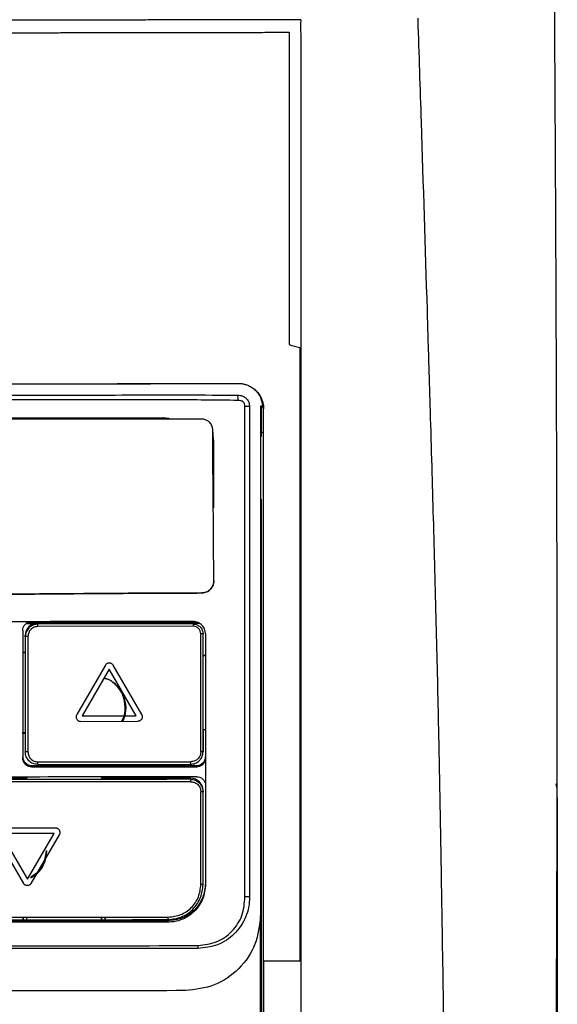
# Model space of a CAD drawing. Header units: millimetres. Extents: x -0.57 to 0.95, y -0.4 to 0.71.
# Tile 105 of 256: x 0.1745 to 0.2174, y 0.1848 to 0.2635. Entities that reach past the tile are written whole.
import ezdxf

# ---------------------------------------------------------------- set-up
doc = ezdxf.new("R2010")
doc.units = ezdxf.units.MM
doc.layers.add('FORMAT', color=7, linetype='Continuous')

msp = doc.modelspace()

# ---------------------------------------------------------------- linework, layer by layer
at = {"layer": 'FORMAT', "color": 7, "linetype": 'Continuous', "lineweight": 25}
for p, q in [((0.206294, 0.263576), (0.206297, 0.263465)), ((0.191942, 0.234406), (0.191942, 0.234416)), ((0.191942, 0.234416), (0.191942, 0.234416)), ((0.193774, 0.232631), (0.193742, 0.232607)), ((0.193774, 0.232631), (0.193774, 0.230177)), ((0.193981, 0.232378), (0.193942, 0.232417)), ((0.186554, 0.231554), (0.185941, 0.231676)), ((0.193701, 0.230524), (0.193942, 0.230524)), ((0.189037, 0.217675), (0.189037, 0.217675)), ((0.175201, 0.215333), (0.18869, 0.215333)), ((0.188341, 0.215272), (0.175941, 0.215272)), ((0.175941, 0.215187), (0.175941, 0.215235)), ((0.188341, 0.215202), (0.175941, 0.215187)), ((0.188366, 0.215013), (0.175953, 0.214998)), ((0.178007, 0.215387), (0.178007, 0.215333)), ((0.180427, 0.21539), (0.180427, 0.215333)), ((0.18151, 0.215333), (0.18151, 0.215391)), ((0.182509, 0.215392), (0.182509, 0.215333)), ((0.174741, 0.214684), (0.17474, 0.204477)), ((0.174741, 0.214684), (0.174741, 0.212933)), ((0.174941, 0.214185), (0.174941, 0.214272)), ((0.174941, 0.214185), (0.174941, 0.204979)), ((0.175152, 0.214196), (0.175152, 0.204986)), ((0.188967, 0.205003), (0.188967, 0.214413)), ((0.189141, 0.214472), (0.189141, 0.214403)), ((0.189141, 0.212672), (0.189141, 0.214472)), ((0.189141, 0.204997), (0.189141, 0.214403)), ((0.189341, 0.214401), (0.18934, 0.194391)), ((0.174741, 0.212924), (0.174741, 0.212933)), ((0.174741, 0.212933), (0.174941, 0.212933)), ((0.174741, 0.212924), (0.174741, 0.206525)), ((0.174941, 0.212924), (0.174741, 0.212924)), ((0.189341, 0.212695), (0.189141, 0.212698)), ((0.189141, 0.212689), (0.189141, 0.212672)), ((0.189141, 0.20676), (0.189141, 0.212689)), ((0.189141, 0.212689), (0.189341, 0.212689)), ((0.181334, 0.211921), (0.179051, 0.207962)), ((0.181334, 0.211921), (0.179051, 0.207962)), ((0.181646, 0.211597), (0.179488, 0.207854)), ((0.181334, 0.211921), (0.181334, 0.211921)), ((0.183804, 0.207859), (0.181646, 0.211597)), ((0.184241, 0.207968), (0.181958, 0.211922)), ((0.184241, 0.207968), (0.181958, 0.211922)), ((0.181958, 0.211922), (0.181958, 0.211922)), ((0.179051, 0.207962), (0.179051, 0.207962)), ((0.179488, 0.207854), (0.183804, 0.207859)), ((0.179488, 0.207854), (0.183804, 0.207859)), ((0.184241, 0.207968), (0.184241, 0.207968)), ((0.179363, 0.207422), (0.183929, 0.207427)), ((0.174741, 0.206464), (0.174741, 0.206525)), ((0.174741, 0.206525), (0.174941, 0.206525)), ((0.174741, 0.206464), (0.174741, 0.204599)), ((0.174941, 0.206464), (0.174741, 0.206464)), ((0.189141, 0.206672), (0.189141, 0.20676)), ((0.189141, 0.20676), (0.189341, 0.20676)), ((0.189141, 0.206672), (0.189141, 0.205072)), ((0.17474, 0.204477), (0.174741, 0.204599)), ((0.189141, 0.205072), (0.189141, 0.204997)), ((0.189341, 0.204599), (0.189341, 0.204496)), ((0.175441, 0.203899), (0.17544, 0.203778)), ((0.17544, 0.203778), (0.188641, 0.203794)), ((0.175441, 0.203899), (0.188641, 0.203899)), ((0.17594, 0.203979), (0.188141, 0.203995)), ((0.175953, 0.204186), (0.188166, 0.204201)), ((0.188641, 0.203794), (0.188641, 0.203899)), ((0.175075, 0.202925), (0.175041, 0.202873)), ((0.181041, 0.202873), (0.181006, 0.202925)), ((0.175041, 0.202873), (0.167941, 0.202873)), ((0.188141, 0.202873), (0.181041, 0.202873)), ((0.18814, 0.202794), (0.188141, 0.202873)), ((0.21733, 0.202426), (0.217394, 0.202158)), ((0.188967, 0.194394), (0.188967, 0.2018)), ((0.189141, 0.201873), (0.18914, 0.201795)), ((0.18914, 0.194473), (0.189141, 0.201873)), ((0.18914, 0.194393), (0.18914, 0.201795)), ((0.172541, 0.198357), (0.174794, 0.194483)), ((0.177358, 0.198902), (0.172852, 0.198899)), ((0.177358, 0.198902), (0.172852, 0.198899)), ((0.177233, 0.19847), (0.172977, 0.198467)), ((0.172977, 0.198467), (0.175105, 0.194808)), ((0.172977, 0.198467), (0.175105, 0.194808)), ((0.175105, 0.194808), (0.177233, 0.19847)), ((0.175105, 0.194808), (0.177233, 0.19847)), ((0.175416, 0.194484), (0.17767, 0.198361)), ((0.177358, 0.198902), (0.177358, 0.198902)), ((0.175105, 0.194808), (0.175105, 0.194808)), ((0.18914, 0.194393), (0.18914, 0.194473)), ((0.18934, 0.1945), (0.18934, 0.194391)), ((0.193742, 0.171152), (0.193742, 0.191926)), ((0.174739, 0.1915), (0.16744, 0.1915)), ((0.174739, 0.191776), (0.174739, 0.1915)), ((0.174774, 0.191526), (0.174739, 0.1915)), ((0.174774, 0.191776), (0.174774, 0.191526)), ((0.174774, 0.191526), (0.181307, 0.191526)), ((0.17504, 0.191726), (0.17504, 0.191526)), ((0.18104, 0.191526), (0.18104, 0.191752)), ((0.18104, 0.191726), (0.18104, 0.191526)), ((0.18104, 0.191726), (0.18104, 0.191674)), ((0.181307, 0.191526), (0.181307, 0.191782)), ((0.181342, 0.1915), (0.181307, 0.191526)), ((0.181342, 0.1915), (0.181342, 0.191782)), ((0.18634, 0.1915), (0.181342, 0.1915)), ((0.18634, 0.191385), (0.18634, 0.1915))]:
    msp.add_line(p, q, dxfattribs=at)
for centre, radius, start, end in [((0.190321, 0.233247), 0.0016165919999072, 353.283955, 7.95224), ((0.192496, 0.230152), 0.0024303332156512, 81.437857, 90.305613), ((0.17594, 0.214272), 0.0009999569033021, 89.997418, 179.997419), ((0.175177, 0.215042), 0.0007768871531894, 356.77579, 10.762457), ((0.187974, 0.215056), 0.000394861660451, 353.744049, 21.681329), ((0.175097, 0.213197), 0.0010004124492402, 86.859161, 99.017058), ((0.189006, 0.213646), 0.000768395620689, 79.942249, 92.951853), ((0.17544, 0.204599), 0.0006999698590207, 180.002356, 270.002354), ((0.175097, 0.203384), 0.0016027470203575, 88.035659, 95.613305), ((0.188641, 0.204599), 0.0006999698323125, 269.997418, 359.997419), ((0.189007, 0.203733), 0.00127033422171, 83.945883, 91.788268), ((0.175139, 0.204132), 0.0008155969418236, 349.2348, 3.797402), ((0.187752, 0.204148), 0.0004174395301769, 338.534117, 7.341518), ((0.187758, 0.202645), 0.0004106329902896, 353.658939, 21.310753), ((0.188141, 0.201873), 0.0009999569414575, 0.002356, 90.002354), ((0.189007, 0.200166), 0.0016340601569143, 85.299272, 91.390296), ((0.189007, 0.18959), 0.0048045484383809, 88.404528, 90.472419), ((0.192317, 0.157283), 0.0361160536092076, 89.140444, 89.727449), ((0.185939, 0.191738), 0.0004282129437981, 339.563095, 6.849999), ((0.185382, 0.189461), 0.0033586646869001, 356.826321, 0.94816)]:
    msp.add_arc(centre, radius, start, end, dxfattribs=at)
for points, knots in [([(0.1969417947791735, 0.2634651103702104), (0.1964646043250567, 0.2634639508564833), (0.1955102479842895, 0.263461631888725), (0.19407723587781, 0.2634583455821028), (0.1926432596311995, 0.2634552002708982), (0.1912082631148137, 0.2634522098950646), (0.1897723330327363, 0.2634493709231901), (0.1883355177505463, 0.2634466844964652), (0.1868978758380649, 0.2634441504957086), (0.1854594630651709, 0.2634417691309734), (0.1840203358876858, 0.2634395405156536), (0.1825805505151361, 0.263437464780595), (0.1811401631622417, 0.2634355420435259), (0.1796992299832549, 0.2634337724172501), (0.1782578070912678, 0.2634321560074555), (0.1768159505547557, 0.2634306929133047), (0.1753737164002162, 0.2634293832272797), (0.1739311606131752, 0.2634282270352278), (0.1724883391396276, 0.2634272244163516), (0.1710453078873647, 0.263426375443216), (0.1696021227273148, 0.2634256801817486), (0.1681588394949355, 0.2634251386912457), (0.1667155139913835, 0.2634247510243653), (0.1652722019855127, 0.2634245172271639), (0.1638289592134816, 0.2634244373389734), (0.1623858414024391, 0.2634245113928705), (0.1609429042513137, 0.263424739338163), (0.1595002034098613, 0.2634251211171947), (0.1580577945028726, 0.2634256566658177), (0.1566157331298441, 0.2634263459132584), (0.1551740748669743, 0.2634271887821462), (0.1537328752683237, 0.2634281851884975), (0.1522921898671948, 0.2634293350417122), (0.1508520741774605, 0.2634306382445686), (0.1494125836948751, 0.2634320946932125), (0.147973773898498, 0.263433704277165), (0.1465357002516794, 0.2634354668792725), (0.1450984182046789, 0.2634373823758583), (0.1436619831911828, 0.2634394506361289), (0.1422264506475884, 0.2634416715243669), (0.1407918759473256, 0.2634440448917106), (0.1393583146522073, 0.2634465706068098), (0.1379258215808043, 0.2634492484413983), (0.136494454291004, 0.2634520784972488), (0.1350642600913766, 0.263455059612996), (0.1336353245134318, 0.2634581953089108), (0.1322075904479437, 0.2634614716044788), (0.1312568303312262, 0.263463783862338), (0.1307814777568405, 0.2634649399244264)], [0, 0, 0, 0, 0.0217757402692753, 0.0435503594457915, 0.0653238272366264, 0.0870961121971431, 0.1088671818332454, 0.130637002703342, 0.1524055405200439, 0.1741727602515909, 0.1959386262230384, 0.217703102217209, 0.2394661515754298, 0.2612277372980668, 0.2829878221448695, 0.3047463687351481, 0.3265033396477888, 0.3482586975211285, 0.3700124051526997, 0.3917644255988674, 0.4135147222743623, 0.4352632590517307, 0.4570100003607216, 0.4787549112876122, 0.5004979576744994, 0.5222391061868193, 0.5439783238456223, 0.5657155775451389, 0.5874508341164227, 0.6091840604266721, 0.6309152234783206, 0.6526442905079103, 0.6743712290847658, 0.6960960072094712, 0.717818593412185, 0.7395389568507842, 0.7612570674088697, 0.7829728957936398, 0.8046864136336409, 0.8263975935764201, 0.8481064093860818, 0.8698128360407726, 0.891516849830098, 0.9132184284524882, 0.9349175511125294, 0.9566141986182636, 0.9783083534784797, 1, 1, 1, 1]), ([(0.1969418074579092, 0.2634651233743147), (0.1969391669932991, 0.263007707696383), (0.1969412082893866, 0.2626753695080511), (0.1969424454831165, 0.2619332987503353), (0.1969422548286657, 0.2615400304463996), (0.1969417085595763, 0.2607481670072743), (0.1969414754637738, 0.260352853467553), (0.1969415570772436, 0.2595762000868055), (0.196941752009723, 0.2591916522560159), (0.1969420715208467, 0.2580301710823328), (0.1969418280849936, 0.2572426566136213), (0.1969417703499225, 0.2556790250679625), (0.1969418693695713, 0.2549005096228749), (0.1969424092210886, 0.2510097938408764), (0.1969422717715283, 0.2478858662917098), (0.1969419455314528, 0.2385058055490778), (0.1969418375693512, 0.2322400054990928), (0.1969422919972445, 0.2134198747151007), (0.1969431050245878, 0.2008416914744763), (0.1969432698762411, 0.1882679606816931)], [0, 0, 0, 0, 0.0156250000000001, 0.0156250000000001, 0.0312500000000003, 0.0312500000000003, 0.0468750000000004, 0.0468750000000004, 0.0625000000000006, 0.0625000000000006, 0.0937500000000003, 0.0937500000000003, 0.1250000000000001, 0.1250000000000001, 0.2500000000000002, 0.2500000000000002, 0.5000000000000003, 0.5000000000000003, 1, 1, 1, 1]), ([(0.2172895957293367, 0.2552722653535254), (0.2172859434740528, 0.2559772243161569), (0.2172785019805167, 0.2574135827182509), (0.2172663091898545, 0.2596059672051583), (0.2172530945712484, 0.2618762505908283), (0.2172435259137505, 0.2634146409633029), (0.2172386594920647, 0.2641970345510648)], [0, 0, 0, 0, 0.2366809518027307, 0.482238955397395, 0.7366774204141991, 1, 1, 1, 1]), ([(0.1307592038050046, 0.2624624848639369), (0.1312279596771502, 0.2624613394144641), (0.1321655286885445, 0.2624590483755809), (0.1335734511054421, 0.2624557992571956), (0.1349825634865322, 0.2624526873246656), (0.1363929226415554, 0.262449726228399), (0.1378044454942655, 0.2624469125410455), (0.1392170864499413, 0.2624442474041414), (0.1406307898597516, 0.2624417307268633), (0.1420455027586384, 0.2624393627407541), (0.1434611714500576, 0.262437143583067), (0.1448777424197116, 0.262435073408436), (0.1462951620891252, 0.2624331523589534), (0.147713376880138, 0.2624313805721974), (0.1491323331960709, 0.2624297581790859), (0.1505519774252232, 0.2624282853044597), (0.1519722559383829, 0.2624269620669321), (0.1533931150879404, 0.2624257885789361), (0.154814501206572, 0.262424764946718), (0.1562363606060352, 0.2624238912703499), (0.1576586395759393, 0.2624231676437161), (0.159081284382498, 0.2624225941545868), (0.1605042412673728, 0.2624221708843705), (0.1619274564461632, 0.2624218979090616), (0.163350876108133, 0.2624217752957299), (0.1647744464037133, 0.2624218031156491), (0.1661981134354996, 0.2624219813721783), (0.1676218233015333, 0.2624223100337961), (0.1690455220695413, 0.2624227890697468), (0.1704691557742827, 0.2624234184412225), (0.1718926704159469, 0.2624241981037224), (0.1733160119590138, 0.2624251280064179), (0.1747391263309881, 0.2624262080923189), (0.1761619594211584, 0.2624274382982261), (0.177584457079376, 0.2624288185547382), (0.1790065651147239, 0.2624303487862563), (0.180428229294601, 0.2624320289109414), (0.1818493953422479, 0.2624338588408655), (0.1832700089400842, 0.2624358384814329), (0.1846900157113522, 0.2624379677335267), (0.1861093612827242, 0.2624402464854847), (0.1875279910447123, 0.262442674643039), (0.1889458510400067, 0.2624452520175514), (0.1903628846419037, 0.2624479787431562), (0.191779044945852, 0.2624508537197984), (0.1931942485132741, 0.2624538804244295), (0.194608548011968, 0.2624570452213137), (0.1955504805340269, 0.2624592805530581), (0.1960214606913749, 0.2624603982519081)], [0, 0, 0, 0, 0.02168830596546, 0.0433792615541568, 0.0650728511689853, 0.0867690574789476, 0.1084678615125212, 0.1301692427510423, 0.151873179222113, 0.1735796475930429, 0.1952886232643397, 0.2170000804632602, 0.2387139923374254, 0.2604303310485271, 0.2821490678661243, 0.3038701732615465, 0.3255936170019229, 0.3473193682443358, 0.3690473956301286, 0.3907776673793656, 0.4125101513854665, 0.4342448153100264, 0.4559816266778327, 0.4777205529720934, 0.4994615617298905, 0.521204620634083, 0.5429496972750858, 0.5646967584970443, 0.5864457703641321, 0.6081966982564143, 0.6299495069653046, 0.6517041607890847, 0.6734606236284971, 0.6952188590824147, 0.7169788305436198, 0.7387405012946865, 0.7605038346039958, 0.7822687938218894, 0.804035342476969, 0.8258034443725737, 0.8475730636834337, 0.869344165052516, 0.8911167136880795, 0.912890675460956, 0.9346660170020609, 0.9564427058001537, 0.9782207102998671, 1, 1, 1, 1]), ([(0.2173605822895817, 0.2402720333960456), (0.2173577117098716, 0.2409841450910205), (0.217351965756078, 0.242409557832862), (0.2173427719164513, 0.2445479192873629), (0.2173331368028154, 0.2466886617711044), (0.2173230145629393, 0.248831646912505), (0.2173123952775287, 0.2509768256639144), (0.2173013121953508, 0.2531242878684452), (0.2172935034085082, 0.2545558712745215), (0.2172895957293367, 0.2552722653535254)], [0, 0, 0, 0, 0.1421408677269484, 0.2845191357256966, 0.4271356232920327, 0.5699911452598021, 0.7130865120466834, 0.8564225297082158, 0.9999999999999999, 0.9999999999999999, 0.9999999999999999, 0.9999999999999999]), ([(0.2070386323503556, 0.240271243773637), (0.2070573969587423, 0.2396610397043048), (0.2071037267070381, 0.2381544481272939), (0.2071855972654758, 0.2354637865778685), (0.207291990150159, 0.231912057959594), (0.2074100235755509, 0.2278808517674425), (0.207530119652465, 0.2236429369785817), (0.2076449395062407, 0.2194721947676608), (0.2077166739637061, 0.2166760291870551), (0.2077527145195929, 0.215271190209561)], [0, 0, 0, 0, 0.0733806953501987, 0.1811766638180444, 0.3233894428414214, 0.5000216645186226, 0.6650626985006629, 0.83172206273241, 1, 1, 1, 1]), ([(0.2174375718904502, 0.2152712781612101), (0.2174361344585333, 0.2159687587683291), (0.2174333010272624, 0.217343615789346), (0.2174286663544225, 0.2193749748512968), (0.2174238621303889, 0.2213454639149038), (0.2174188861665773, 0.2232550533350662), (0.2174137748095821, 0.2251037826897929), (0.217408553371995, 0.2268916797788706), (0.2174032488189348, 0.2286187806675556), (0.2173978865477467, 0.2302851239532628), (0.2173924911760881, 0.2318907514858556), (0.2173870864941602, 0.2334357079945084), (0.2173816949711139, 0.2349200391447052), (0.2173763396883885, 0.236343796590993), (0.2173710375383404, 0.2377070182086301), (0.2173658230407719, 0.2390097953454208), (0.2173623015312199, 0.2398579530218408), (0.2173605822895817, 0.2402720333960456)], [0, 0, 0, 0, 0.0835128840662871, 0.1646185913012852, 0.2433173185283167, 0.319609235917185, 0.3934944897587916, 0.4649732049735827, 0.5340454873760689, 0.6007114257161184, 0.6649710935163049, 0.7268245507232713, 0.7862718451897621, 0.8433130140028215, 0.8979480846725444, 0.9501770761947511, 1, 1, 1, 1]), ([(0.1638205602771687, 0.2343783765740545), (0.1643090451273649, 0.2343783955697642), (0.1652867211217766, 0.2343784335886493), (0.1667542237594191, 0.2343787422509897), (0.1682237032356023, 0.234379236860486), (0.1696950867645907, 0.234379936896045), (0.171168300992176, 0.234380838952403), (0.1726432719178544, 0.2343819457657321), (0.1741199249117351, 0.2343832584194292), (0.1755981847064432, 0.2343847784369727), (0.1770779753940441, 0.2343865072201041), (0.1785592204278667, 0.2343884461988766), (0.180041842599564, 0.2343905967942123), (0.1815257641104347, 0.2343929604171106), (0.1830109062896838, 0.234395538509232), (0.1844971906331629, 0.2343983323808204), (0.1859845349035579, 0.2344013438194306), (0.1874728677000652, 0.2344045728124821), (0.1889620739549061, 0.2344080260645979), (0.190452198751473, 0.2344116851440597), (0.1914451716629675, 0.2344143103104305), (0.1919420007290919, 0.2344156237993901)], [0, 0, 0, 0, 0.0519599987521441, 0.1039951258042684, 0.1561053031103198, 0.2082904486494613, 0.2605504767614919, 0.3128852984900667, 0.3652948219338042, 0.4177789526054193, 0.4703375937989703, 0.5229706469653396, 0.5756780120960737, 0.6284595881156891, 0.6813152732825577, 0.7342449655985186, 0.7872485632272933, 0.8403259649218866, 0.8934770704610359, 0.9467017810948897, 0.9999999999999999, 0.9999999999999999, 0.9999999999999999, 0.9999999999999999]), ([(0.1638205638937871, 0.2343783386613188), (0.1685275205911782, 0.2343789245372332), (0.1779411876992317, 0.2343800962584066), (0.1872752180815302, 0.2343973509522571), (0.19194211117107, 0.2344059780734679)], [0, 0, 0, 0, 0.5000130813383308, 1, 1, 1, 1]), ([(0.1919420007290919, 0.2344156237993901), (0.191989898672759, 0.2344148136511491), (0.1920852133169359, 0.2344132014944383), (0.1922271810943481, 0.2343982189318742), (0.192367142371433, 0.2343739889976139), (0.1925050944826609, 0.2343396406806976), (0.1926410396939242, 0.2342953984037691), (0.1928444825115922, 0.2342131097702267), (0.1931042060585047, 0.2340694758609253), (0.1933976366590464, 0.23382645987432), (0.1936466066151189, 0.2335269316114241), (0.1938150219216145, 0.2332125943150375), (0.1939162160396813, 0.2329168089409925), (0.1939712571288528, 0.232650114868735), (0.1939777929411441, 0.2324693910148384), (0.1939810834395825, 0.232378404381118)], [0, 0, 0, 0, 0.0451367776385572, 0.0898200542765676, 0.134270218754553, 0.1787111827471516, 0.2233670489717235, 0.2684587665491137, 0.3846109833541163, 0.4998842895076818, 0.6230772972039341, 0.7463448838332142, 0.8307479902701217, 0.9147889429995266, 1, 1, 1, 1]), ([(0.1939421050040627, 0.2324174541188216), (0.1939101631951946, 0.2326731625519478), (0.193846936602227, 0.2331793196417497), (0.1935569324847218, 0.2337017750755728), (0.1933106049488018, 0.2338613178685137), (0.1932771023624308, 0.2338830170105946)], [0, 0, 0, 0, 0.4686889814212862, 0.927737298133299, 1, 1, 1, 1]), ([(0.191926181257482, 0.2330578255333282), (0.1901883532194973, 0.2330771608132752), (0.1867123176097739, 0.2331158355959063), (0.1814750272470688, 0.2330915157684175), (0.173851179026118, 0.2330913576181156), (0.167958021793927, 0.2330896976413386), (0.1638204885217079, 0.2330885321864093)], [0, 0, 0, 0, 0.1866506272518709, 0.3733420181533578, 0.5600290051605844, 1, 1, 1, 1]), ([(0.1638205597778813, 0.2334794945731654), (0.1690797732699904, 0.2334816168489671), (0.1757167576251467, 0.2334842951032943), (0.183691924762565, 0.2334884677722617), (0.1878123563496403, 0.2335059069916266), (0.1905473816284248, 0.2334823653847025), (0.1919217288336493, 0.2334705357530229)], [0, 0, 0, 0, 0.5591214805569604, 0.7055960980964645, 0.8520623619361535, 1, 1, 1, 1]), ([(0.1919217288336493, 0.2334705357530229), (0.1919933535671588, 0.2334693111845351), (0.1920822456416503, 0.2334677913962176), (0.1921947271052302, 0.233444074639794), (0.1922698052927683, 0.2334215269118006), (0.1923942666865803, 0.2333715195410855), (0.1925499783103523, 0.2332677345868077), (0.1926935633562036, 0.2331063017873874), (0.1928242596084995, 0.232871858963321), (0.1928446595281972, 0.2326788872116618), (0.1928577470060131, 0.232555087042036)], [0, 0, 0, 0, 0.1515819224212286, 0.1881253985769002, 0.2328974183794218, 0.311989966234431, 0.4607451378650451, 0.6093656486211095, 0.7493902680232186, 1, 1, 1, 1]), ([(0.1924829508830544, 0.2325821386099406), (0.1924777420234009, 0.2326524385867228), (0.1924699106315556, 0.2327581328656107), (0.1924002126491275, 0.2328819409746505), (0.1923272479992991, 0.2329585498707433), (0.1922362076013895, 0.2330138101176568), (0.1920993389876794, 0.2330448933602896), (0.191995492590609, 0.2330526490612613), (0.191926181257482, 0.2330578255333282)], [0, 0, 0, 0, 0.2487030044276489, 0.3739188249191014, 0.4988126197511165, 0.6240130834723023, 0.7490509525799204, 1, 1, 1, 1]), ([(0.1924887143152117, 0.1933983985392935), (0.1924869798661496, 0.199940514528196), (0.1924835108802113, 0.2130250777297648), (0.1924831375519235, 0.2260630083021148), (0.1924829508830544, 0.2325821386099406)], [0, 0, 0, 0, 0.4999873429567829, 0.9999999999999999, 0.9999999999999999, 0.9999999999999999, 0.9999999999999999]), ([(0.1928577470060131, 0.232555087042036), (0.1928575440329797, 0.2260403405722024), (0.1928571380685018, 0.213010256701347), (0.1928581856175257, 0.1999334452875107), (0.1928587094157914, 0.1933947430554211)], [0, 0, 0, 0, 0.4999773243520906, 1, 1, 1, 1]), ([(0.1937420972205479, 0.2326071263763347), (0.1937420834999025, 0.2258394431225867), (0.1937420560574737, 0.2123035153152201), (0.193742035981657, 0.1987184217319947), (0.1937420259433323, 0.191925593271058)], [0, 0, 0, 0, 0.4999792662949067, 1, 1, 1, 1]), ([(0.1939767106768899, 0.1882589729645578), (0.1939767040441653, 0.1889887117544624), (0.1939766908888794, 0.1904360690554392), (0.1939766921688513, 0.1925889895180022), (0.1939767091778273, 0.1947055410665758), (0.1939767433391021, 0.1967856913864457), (0.1939767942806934, 0.1988294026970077), (0.1939768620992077, 0.2008366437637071), (0.1939769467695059, 0.2028073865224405), (0.1939770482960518, 0.2047416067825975), (0.1939771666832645, 0.2066392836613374), (0.1939773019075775, 0.2085004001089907), (0.1939775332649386, 0.2112748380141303), (0.1939779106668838, 0.214936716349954), (0.1939785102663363, 0.2194595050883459), (0.1939792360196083, 0.2238679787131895), (0.1939800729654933, 0.2281622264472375), (0.1939807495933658, 0.2309854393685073), (0.1939810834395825, 0.2323784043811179)], [0, 0, 0, 0, 0.0495723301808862, 0.0983213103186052, 0.1462469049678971, 0.1933490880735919, 0.2396278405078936, 0.2850831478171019, 0.3297149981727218, 0.3735233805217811, 0.4165082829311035, 0.4586696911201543, 0.5000075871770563, 0.6050863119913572, 0.7076250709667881, 0.8076237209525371, 0.9050821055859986, 1, 1, 1, 1]), ([(0.1890503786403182, 0.2315563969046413), (0.1869572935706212, 0.2315534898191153), (0.1827711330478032, 0.2315476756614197), (0.1743628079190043, 0.2315480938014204), (0.1680370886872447, 0.2315501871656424), (0.1638205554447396, 0.2315515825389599)], [0, 0, 0, 0, 0.250055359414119, 0.5001095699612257, 1, 1, 1, 1]), ([(0.1638205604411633, 0.2316755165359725), (0.1643009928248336, 0.2316755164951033), (0.1652593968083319, 0.2316755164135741), (0.1666932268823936, 0.231675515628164), (0.168119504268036, 0.2316755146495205), (0.1695381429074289, 0.2316755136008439), (0.17094905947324, 0.2316755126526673), (0.1723521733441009, 0.2316755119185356), (0.1737474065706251, 0.2316755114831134), (0.1751346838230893, 0.2316755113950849), (0.1765139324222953, 0.2316755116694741), (0.1778850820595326, 0.2316755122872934), (0.1792480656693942, 0.2316755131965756), (0.1806028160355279, 0.2316755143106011), (0.1819492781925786, 0.2316755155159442), (0.1832873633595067, 0.2316755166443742), (0.1846171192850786, 0.2316755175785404), (0.1855002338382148, 0.2316755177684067), (0.185940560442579, 0.2316755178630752)], [0, 0, 0, 0, 0.0650070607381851, 0.1296811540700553, 0.1940218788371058, 0.2580288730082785, 0.3217018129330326, 0.3850404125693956, 0.4480444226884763, 0.5107136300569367, 0.5730478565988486, 0.6350469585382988, 0.6967108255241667, 0.7580393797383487, 0.8190325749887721, 0.8796903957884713, 0.9400128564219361, 1, 1, 1, 1]), ([(0.185940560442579, 0.2316755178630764), (0.1860850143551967, 0.2316698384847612), (0.186317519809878, 0.2316606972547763), (0.1865367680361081, 0.2315830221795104), (0.1866197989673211, 0.2315536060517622)], [0, 0, 0, 0, 0.62129257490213, 1, 1, 1, 1]), ([(0.1899195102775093, 0.2306906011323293), (0.1899074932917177, 0.2307998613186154), (0.1898833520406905, 0.231019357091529), (0.1897012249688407, 0.231292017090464), (0.1894559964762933, 0.2314745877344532), (0.1892286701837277, 0.2315494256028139), (0.1890918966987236, 0.2315547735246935), (0.1890503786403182, 0.2315563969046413)], [0, 0, 0, 0, 0.2403105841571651, 0.4827664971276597, 0.695850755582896, 0.9076744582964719, 0.9999999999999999, 0.9999999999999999, 0.9999999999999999, 0.9999999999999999]), ([(0.1900003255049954, 0.218637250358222), (0.1899888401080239, 0.2206475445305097), (0.1899716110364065, 0.2236631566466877), (0.1899271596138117, 0.2276800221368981), (0.1899220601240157, 0.2296870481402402), (0.1899195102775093, 0.2306906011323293)], [0, 0, 0, 0, 0.4999475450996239, 0.7499638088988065, 1, 1, 1, 1]), ([(0.1899216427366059, 0.2302318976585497), (0.1899292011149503, 0.2301807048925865), (0.1899444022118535, 0.2300777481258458), (0.189959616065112, 0.2299215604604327), (0.1899697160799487, 0.2297632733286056), (0.189971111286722, 0.2296570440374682), (0.189971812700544, 0.2296036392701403)], [0, 0, 0, 0, 0.2458757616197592, 0.4944951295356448, 0.7458669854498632, 1, 1, 1, 1]), ([(0.1899718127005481, 0.2296036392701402), (0.189972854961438, 0.229033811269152), (0.1899749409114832, 0.227893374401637), (0.1899779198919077, 0.2261807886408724), (0.1899798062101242, 0.2250378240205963), (0.1899807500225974, 0.2244659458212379)], [0, 0, 0, 0, 0.3328751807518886, 0.666206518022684, 0.9999999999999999, 0.9999999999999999, 0.9999999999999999, 0.9999999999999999]), ([(0.1937741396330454, 0.2251705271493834), (0.1937741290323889, 0.2230442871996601), (0.1937741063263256, 0.2184899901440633), (0.1937740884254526, 0.2132422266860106), (0.193774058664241, 0.209414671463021), (0.1937740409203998, 0.2072906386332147), (0.1937740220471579, 0.2051039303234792), (0.1937740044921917, 0.2028545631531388), (0.1937739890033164, 0.2005425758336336), (0.193773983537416, 0.1967107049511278), (0.1937739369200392, 0.1916865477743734), (0.193773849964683, 0.1857991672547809), (0.1937738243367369, 0.1808352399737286), (0.1937738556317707, 0.1767948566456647), (0.1937739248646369, 0.173677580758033), (0.1937739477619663, 0.171907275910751), (0.1937739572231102, 0.1711757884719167)], [0, 0, 0, 0, 0.1183866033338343, 0.2535780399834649, 0.2917634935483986, 0.3311020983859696, 0.371593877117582, 0.4132388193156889, 0.4560368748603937, 0.4999879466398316, 0.6260131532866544, 0.7349624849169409, 0.8268351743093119, 0.9016327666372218, 0.9593547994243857, 1, 1, 1, 1]), ([(0.1900003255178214, 0.2186373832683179), (0.1899883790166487, 0.2185230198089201), (0.1899644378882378, 0.2182938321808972), (0.18978233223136, 0.2179993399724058), (0.1895246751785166, 0.2177870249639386), (0.1892615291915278, 0.2176875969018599), (0.1890950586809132, 0.2176782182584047), (0.1890373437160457, 0.217674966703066)], [0, 0, 0, 0, 0.2256580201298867, 0.4522250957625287, 0.6679237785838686, 0.8848698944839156, 1, 1, 1, 1]), ([(0.1890373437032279, 0.217674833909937), (0.1891764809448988, 0.2176926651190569), (0.1894424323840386, 0.2177267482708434), (0.1897516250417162, 0.2179616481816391), (0.1899414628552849, 0.218254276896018), (0.1899967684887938, 0.2184912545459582), (0.1899998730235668, 0.2186186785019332), (0.1900003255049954, 0.218637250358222)], [0, 0, 0, 0, 0.2761987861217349, 0.5279353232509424, 0.7470136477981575, 0.9631276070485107, 1, 1, 1, 1]), ([(0.1890373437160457, 0.217674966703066), (0.1879923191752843, 0.2176721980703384), (0.1859019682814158, 0.2176666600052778), (0.1827586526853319, 0.2176477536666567), (0.1796103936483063, 0.2176245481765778), (0.1764584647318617, 0.2175988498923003), (0.1733033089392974, 0.2175735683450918), (0.1701451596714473, 0.2175518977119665), (0.1669838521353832, 0.2175357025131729), (0.1648750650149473, 0.2175333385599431), (0.1638205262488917, 0.2175321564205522)], [0, 0, 0, 0, 0.1249748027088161, 0.2499856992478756, 0.3749602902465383, 0.4999694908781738, 0.6248919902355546, 0.7498484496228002, 0.8749069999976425, 1, 1, 1, 1]), ([(0.1638205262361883, 0.2175320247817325), (0.164874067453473, 0.217533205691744), (0.1669814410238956, 0.2175355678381), (0.170141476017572, 0.2175517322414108), (0.1733001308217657, 0.2175734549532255), (0.1775067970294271, 0.217606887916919), (0.1827603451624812, 0.2176521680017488), (0.1869442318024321, 0.2176672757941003), (0.1890373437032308, 0.2176748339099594)], [0, 0, 0, 0, 0.1249768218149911, 0.2499881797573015, 0.3749649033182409, 0.4999756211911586, 0.7498481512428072, 1, 1, 1, 1]), ([(0.1883405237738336, 0.2153998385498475), (0.1842863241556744, 0.2153938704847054), (0.1761381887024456, 0.2153818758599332), (0.1679397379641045, 0.2153802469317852), (0.1638205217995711, 0.2153794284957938)], [0, 0, 0, 0, 0.4975616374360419, 1, 1, 1, 1]), ([(0.1747405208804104, 0.2146842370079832), (0.1747483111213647, 0.2147632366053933), (0.1747638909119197, 0.2149212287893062), (0.1748851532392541, 0.2151315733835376), (0.1750636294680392, 0.2152902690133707), (0.1752604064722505, 0.2153735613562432), (0.175389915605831, 0.2153820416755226), (0.1754405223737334, 0.2153853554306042)], [0, 0, 0, 0, 0.215203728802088, 0.4303883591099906, 0.6459871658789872, 0.8616665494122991, 1, 1, 1, 1]), ([(0.175940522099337, 0.2151866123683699), (0.175828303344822, 0.2151758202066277), (0.1756456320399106, 0.2151582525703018), (0.1754078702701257, 0.2150418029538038), (0.1751874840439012, 0.2148686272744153), (0.1749854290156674, 0.2145781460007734), (0.1749554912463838, 0.214316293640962), (0.1749405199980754, 0.2141853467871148)], [0, 0, 0, 0, 0.2141235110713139, 0.3485533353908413, 0.5009474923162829, 0.7504343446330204, 0.9999999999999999, 0.9999999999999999, 0.9999999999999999, 0.9999999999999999]), ([(0.1750282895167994, 0.2152415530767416), (0.1761203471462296, 0.2152421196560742), (0.1807405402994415, 0.2152445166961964), (0.1853209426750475, 0.2152560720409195), (0.1888186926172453, 0.2152648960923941)], [0, 0, 0, 0, 0.236366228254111, 0.9999999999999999, 0.9999999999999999, 0.9999999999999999, 0.9999999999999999]), ([(0.1759529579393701, 0.2149978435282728), (0.1758479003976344, 0.2149856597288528), (0.1756378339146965, 0.2149612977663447), (0.1753731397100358, 0.2147760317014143), (0.1751893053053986, 0.2145108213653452), (0.1751645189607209, 0.2143010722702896), (0.1751521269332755, 0.214196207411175)], [0, 0, 0, 0, 0.250224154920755, 0.5003325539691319, 0.750189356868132, 1, 1, 1, 1]), ([(0.1893405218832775, 0.2144007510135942), (0.1893257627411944, 0.2145306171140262), (0.1892964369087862, 0.2147886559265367), (0.1890731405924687, 0.2151154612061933), (0.1888059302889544, 0.2153010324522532), (0.1885530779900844, 0.2153868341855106), (0.1884127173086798, 0.2153954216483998), (0.1883405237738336, 0.2153998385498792)], [0, 0, 0, 0, 0.2472653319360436, 0.491306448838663, 0.7297142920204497, 0.860980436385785, 1, 1, 1, 1]), ([(0.1883405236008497, 0.215202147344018), (0.188397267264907, 0.2151987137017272), (0.1885076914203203, 0.2151920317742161), (0.18870709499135, 0.2151255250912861), (0.1889217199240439, 0.2149795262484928), (0.1891041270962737, 0.2147179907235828), (0.1891283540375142, 0.2145081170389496), (0.18914052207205, 0.2144027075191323)], [0, 0, 0, 0, 0.1363006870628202, 0.265243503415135, 0.5001473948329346, 0.7489479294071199, 1, 1, 1, 1]), ([(0.1889667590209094, 0.2144134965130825), (0.1889576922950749, 0.2144923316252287), (0.1889395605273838, 0.2146499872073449), (0.1888001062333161, 0.2148490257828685), (0.1886007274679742, 0.2149861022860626), (0.1884443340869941, 0.2150041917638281), (0.188366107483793, 0.2150132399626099)], [0, 0, 0, 0, 0.250081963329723, 0.5001174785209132, 0.7499631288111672, 1, 1, 1, 1]), ([(0.2174433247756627, 0.202901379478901), (0.2174468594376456, 0.2049641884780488), (0.2174483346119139, 0.2070265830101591), (0.2174456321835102, 0.2111500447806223), (0.2174417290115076, 0.2132111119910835), (0.2174375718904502, 0.2152712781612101)], [0, 0, 0, 0, 0.5, 0.5, 1, 1, 1, 1]), ([(0.1813343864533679, 0.2119213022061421), (0.1813521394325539, 0.2119473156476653), (0.1813876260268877, 0.211999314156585), (0.1814639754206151, 0.2120564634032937), (0.1815511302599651, 0.2120932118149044), (0.1816452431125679, 0.2121059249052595), (0.1817395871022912, 0.2120939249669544), (0.1818272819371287, 0.212057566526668), (0.181904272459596, 0.2120004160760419), (0.1819400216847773, 0.2119482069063), (0.1819579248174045, 0.2119220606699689)], [0, 0, 0, 0, 0.1250471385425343, 0.2499578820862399, 0.3748446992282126, 0.4998268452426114, 0.6249095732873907, 0.749847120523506, 0.8747239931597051, 0.9999999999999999, 0.9999999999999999, 0.9999999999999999, 0.9999999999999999]), ([(0.1813343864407, 0.2119211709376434), (0.1813521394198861, 0.2119471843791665), (0.1813876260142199, 0.2119991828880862), (0.1814639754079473, 0.212056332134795), (0.1815511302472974, 0.2120930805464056), (0.1816452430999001, 0.2121057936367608), (0.1817395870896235, 0.2120937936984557), (0.1818272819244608, 0.2120574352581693), (0.1819042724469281, 0.2120002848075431), (0.1819400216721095, 0.2119480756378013), (0.1819579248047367, 0.2119219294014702)], [0, 0, 0, 0, 0.125047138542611, 0.249957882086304, 0.374844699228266, 0.4998268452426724, 0.6249095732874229, 0.7498471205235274, 0.8747239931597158, 1, 1, 1, 1]), ([(0.1829285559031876, 0.2085546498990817), (0.1828921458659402, 0.2088769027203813), (0.1828193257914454, 0.2095214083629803), (0.1822465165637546, 0.2103125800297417), (0.1816674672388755, 0.2107819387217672), (0.1812856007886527, 0.2108459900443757), (0.18121935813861, 0.2108571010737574)], [0, 0, 0, 0, 0.311538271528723, 0.6230765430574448, 0.9346148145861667, 1, 1, 1, 1]), ([(0.1812238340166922, 0.210864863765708), (0.1812930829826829, 0.2108533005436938), (0.1816825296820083, 0.2107882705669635), (0.1822717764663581, 0.2103115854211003), (0.1828526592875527, 0.2095088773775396), (0.1829265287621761, 0.2088552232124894), (0.1829634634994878, 0.2085283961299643)], [0, 0, 0, 0, 0.0672423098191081, 0.3781615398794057, 0.6890807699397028, 1, 1, 1, 1]), ([(0.182614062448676, 0.2074256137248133), (0.1826594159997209, 0.2074883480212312), (0.1828929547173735, 0.2078113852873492), (0.1829126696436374, 0.2082229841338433), (0.1829285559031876, 0.2085546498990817)], [0, 0, 0, 0, 0.1942014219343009, 1, 1, 1, 1]), ([(0.1829634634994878, 0.2085283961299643), (0.1829494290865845, 0.2081911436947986), (0.1829327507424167, 0.2077903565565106), (0.1827083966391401, 0.2074755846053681), (0.1826728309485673, 0.2074256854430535)], [0, 0, 0, 0, 0.8414751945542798, 1, 1, 1, 1]), ([(0.1790513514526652, 0.2079616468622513), (0.1790377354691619, 0.2079332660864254), (0.1790105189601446, 0.2078765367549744), (0.1789992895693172, 0.2077816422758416), (0.1790112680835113, 0.2076875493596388), (0.179047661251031, 0.2075995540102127), (0.1791055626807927, 0.2075239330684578), (0.1791810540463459, 0.2074664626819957), (0.1792689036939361, 0.2074287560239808), (0.1793316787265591, 0.2074240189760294), (0.1793631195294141, 0.2074216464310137)], [0, 0, 0, 0, 0.1250393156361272, 0.2499366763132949, 0.3748049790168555, 0.4997642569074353, 0.6248452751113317, 0.7498045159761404, 0.87468987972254, 1, 1, 1, 1]), ([(0.179051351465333, 0.20796177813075), (0.1790377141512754, 0.2079333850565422), (0.1790104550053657, 0.2078766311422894), (0.1789995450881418, 0.2077819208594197), (0.1790103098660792, 0.2076871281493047), (0.1790375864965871, 0.2076302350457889), (0.1790512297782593, 0.2076017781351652)], [0, 0, 0, 0, 0.2501965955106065, 0.5001091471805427, 0.7499635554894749, 0.9999999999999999, 0.9999999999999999, 0.9999999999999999, 0.9999999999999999]), ([(0.1842409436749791, 0.2079679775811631), (0.1842546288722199, 0.2079394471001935), (0.1842819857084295, 0.2078824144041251), (0.1842930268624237, 0.2077871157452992), (0.1842807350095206, 0.2076928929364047), (0.1842441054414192, 0.2076050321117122), (0.1841862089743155, 0.207529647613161), (0.1841109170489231, 0.2074723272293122), (0.1840233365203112, 0.2074345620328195), (0.1839605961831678, 0.2074296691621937), (0.1839291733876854, 0.2074272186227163)], [0, 0, 0, 0, 0.1250332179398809, 0.2499425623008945, 0.3748267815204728, 0.4997859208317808, 0.6248729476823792, 0.7498423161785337, 0.8747113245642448, 1, 1, 1, 1]), ([(0.20794046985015, 0.2071904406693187), (0.207955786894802, 0.2064619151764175), (0.207986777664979, 0.2049878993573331), (0.2080310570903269, 0.2027508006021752), (0.2080742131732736, 0.200462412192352), (0.2081159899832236, 0.1981227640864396), (0.208155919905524, 0.1957318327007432), (0.2081956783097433, 0.1932896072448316), (0.2082354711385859, 0.1907960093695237), (0.2082614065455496, 0.1891163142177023), (0.2082745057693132, 0.1882679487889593)], [0, 0, 0, 0, 0.1155874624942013, 0.2338665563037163, 0.3548339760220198, 0.4784859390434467, 0.6048190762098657, 0.7338464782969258, 0.8655735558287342, 1, 1, 1, 1]), ([(0.1754404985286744, 0.2037775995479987), (0.1753618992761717, 0.203785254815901), (0.1752046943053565, 0.2038005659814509), (0.1749949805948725, 0.2039209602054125), (0.1748367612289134, 0.2040982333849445), (0.1747525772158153, 0.204295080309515), (0.1747439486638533, 0.2044253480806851), (0.1747405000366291, 0.2044774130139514)], [0, 0, 0, 0, 0.2146432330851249, 0.4293041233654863, 0.6435588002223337, 0.8575389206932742, 1, 1, 1, 1]), ([(0.1759404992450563, 0.2039794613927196), (0.1758097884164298, 0.2039943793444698), (0.1755483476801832, 0.2040242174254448), (0.1752171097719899, 0.2042535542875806), (0.1750328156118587, 0.2045272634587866), (0.1749523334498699, 0.204778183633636), (0.1749444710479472, 0.2049117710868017), (0.1749405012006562, 0.2049792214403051)], [0, 0, 0, 0, 0.2495661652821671, 0.499168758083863, 0.7440108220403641, 0.8707471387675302, 1, 1, 1, 1]), ([(0.1751522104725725, 0.2049859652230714), (0.1751642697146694, 0.2048810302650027), (0.1751883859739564, 0.2046711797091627), (0.1753735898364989, 0.204406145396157), (0.1756391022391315, 0.2042225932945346), (0.1758483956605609, 0.2041980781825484), (0.1759530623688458, 0.2041858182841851)], [0, 0, 0, 0, 0.2500985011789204, 0.500150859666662, 0.7500276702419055, 1, 1, 1, 1]), ([(0.1881405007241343, 0.2039947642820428), (0.188271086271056, 0.2040098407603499), (0.1885322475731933, 0.2040399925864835), (0.1888155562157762, 0.2042373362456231), (0.1889844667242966, 0.2044471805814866), (0.1891076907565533, 0.2046818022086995), (0.1891276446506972, 0.2048731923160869), (0.189140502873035, 0.2049965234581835)], [0, 0, 0, 0, 0.2496034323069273, 0.4991881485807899, 0.6363127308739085, 0.7656411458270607, 0.9999999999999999, 0.9999999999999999, 0.9999999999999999, 0.9999999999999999]), ([(0.1889668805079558, 0.2050029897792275), (0.1889547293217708, 0.2048975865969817), (0.1889304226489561, 0.2046867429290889), (0.1887444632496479, 0.2044221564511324), (0.1884802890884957, 0.2042373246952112), (0.1882707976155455, 0.204213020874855), (0.1881660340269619, 0.2042008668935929)], [0, 0, 0, 0, 0.2497500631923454, 0.4995885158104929, 0.7497516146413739, 1, 1, 1, 1]), ([(0.1893405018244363, 0.2044959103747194), (0.1893327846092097, 0.2044173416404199), (0.1893173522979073, 0.2042602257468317), (0.1891974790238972, 0.204050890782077), (0.1890207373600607, 0.2038919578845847), (0.188823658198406, 0.2038068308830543), (0.1886926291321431, 0.2037978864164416), (0.1886404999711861, 0.2037943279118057)], [0, 0, 0, 0, 0.2130724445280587, 0.4260863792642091, 0.6405854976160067, 0.8570090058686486, 1, 1, 1, 1]), ([(0.1886404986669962, 0.2029939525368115), (0.1851314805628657, 0.2029885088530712), (0.1780875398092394, 0.2029775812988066), (0.1709982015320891, 0.2029745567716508), (0.1674404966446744, 0.2029730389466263)], [0, 0, 0, 0, 0.4981612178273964, 1, 1, 1, 1]), ([(0.1886404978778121, 0.2029939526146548), (0.1887194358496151, 0.2029863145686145), (0.1888773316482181, 0.2029710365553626), (0.1890879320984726, 0.2028497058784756), (0.1892460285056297, 0.202671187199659), (0.1893288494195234, 0.2024747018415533), (0.1893372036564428, 0.2023457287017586), (0.1893404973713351, 0.2022948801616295)], [0, 0, 0, 0, 0.2164637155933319, 0.4329818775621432, 0.6480889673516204, 0.8612566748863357, 1, 1, 1, 1]), ([(0.1881404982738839, 0.202793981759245), (0.1847920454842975, 0.2027889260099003), (0.1780789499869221, 0.202778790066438), (0.1713254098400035, 0.2027757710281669), (0.1679404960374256, 0.2027742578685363)], [0, 0, 0, 0, 0.4987941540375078, 1, 1, 1, 1]), ([(0.1881660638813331, 0.2025993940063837), (0.184805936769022, 0.2025944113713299), (0.1780856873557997, 0.2025844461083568), (0.1713250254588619, 0.2025815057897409), (0.1679446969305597, 0.2025800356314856)], [0, 0, 0, 0, 0.5000003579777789, 1, 1, 1, 1]), ([(0.1881404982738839, 0.2027939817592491), (0.1882709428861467, 0.2027792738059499), (0.1885319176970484, 0.2027498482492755), (0.1888636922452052, 0.2025194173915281), (0.1890956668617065, 0.2021881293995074), (0.1891256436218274, 0.2019252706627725), (0.189140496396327, 0.2017950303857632)], [0, 0, 0, 0, 0.2496436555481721, 0.4994511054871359, 0.7519898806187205, 1, 1, 1, 1]), ([(0.1881660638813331, 0.2025993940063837), (0.1882703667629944, 0.2025873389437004), (0.1884789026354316, 0.2025632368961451), (0.1887444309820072, 0.2023807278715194), (0.1889305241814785, 0.2021157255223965), (0.1889548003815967, 0.2019052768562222), (0.1889669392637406, 0.2018000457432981)], [0, 0, 0, 0, 0.2500314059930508, 0.4998952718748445, 0.7499315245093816, 1, 1, 1, 1]), ([(0.2173937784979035, 0.2021576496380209), (0.2173976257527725, 0.2021300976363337), (0.217405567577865, 0.2020732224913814), (0.2174153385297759, 0.2018442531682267), (0.2174220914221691, 0.2015387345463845), (0.2174230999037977, 0.2013060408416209), (0.2174235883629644, 0.2011933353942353)], [0, 0, 0, 0, 0.2422590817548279, 0.5000914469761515, 0.7578687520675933, 0.9999999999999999, 0.9999999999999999, 0.9999999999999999, 0.9999999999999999]), ([(0.2173951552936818, 0.188267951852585), (0.2174045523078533, 0.1905946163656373), (0.2174141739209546, 0.1929212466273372), (0.2174306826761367, 0.1975743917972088), (0.2174376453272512, 0.1999008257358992), (0.2174421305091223, 0.2022267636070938)], [0, 0, 0, 0, 0.5, 0.5, 1, 1, 1, 1]), ([(0.2174235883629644, 0.2011933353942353), (0.2174285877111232, 0.1904474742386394), (0.2174385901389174, 0.1689477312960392), (0.2173959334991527, 0.1366874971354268), (0.2173109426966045, 0.1044742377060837), (0.2171798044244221, 0.0723665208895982), (0.2170029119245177, 0.0404613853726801), (0.2167844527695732, 0.0087905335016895), (0.2166014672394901, -0.0120621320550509), (0.2165100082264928, -0.0224846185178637)], [0, 0, 0, 0, 0.1426739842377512, 0.2854544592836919, 0.4284718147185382, 0.5715262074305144, 0.714544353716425, 0.8573248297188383, 1, 1, 1, 1]), ([(0.1776696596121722, 0.1983614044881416), (0.1776833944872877, 0.1983898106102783), (0.1777108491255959, 0.1984465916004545), (0.1777223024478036, 0.1985416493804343), (0.1777104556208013, 0.1986358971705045), (0.1776741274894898, 0.1987240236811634), (0.1776162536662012, 0.19879975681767), (0.1775407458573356, 0.1988573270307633), (0.177452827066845, 0.1988951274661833), (0.1773899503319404, 0.1988998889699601), (0.1773584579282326, 0.198902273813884)], [0, 0, 0, 0, 0.1250369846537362, 0.2499363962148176, 0.3748066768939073, 0.4997624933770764, 0.6248433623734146, 0.7498062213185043, 0.8746880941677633, 1, 1, 1, 1]), ([(0.1776696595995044, 0.1983612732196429), (0.1776833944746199, 0.1983896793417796), (0.1777108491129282, 0.1984464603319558), (0.1777223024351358, 0.1985415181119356), (0.1777104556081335, 0.1986357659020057), (0.177674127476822, 0.1987238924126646), (0.1776162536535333, 0.1987996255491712), (0.1775407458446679, 0.1988571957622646), (0.1774528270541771, 0.1988949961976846), (0.1773899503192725, 0.1988997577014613), (0.1773584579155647, 0.1989021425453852)], [0, 0, 0, 0, 0.1250369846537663, 0.249936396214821, 0.3748066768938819, 0.4997624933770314, 0.6248433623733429, 0.7498062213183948, 0.8746880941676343, 1, 1, 1, 1]), ([(0.17535242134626, 0.1949259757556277), (0.1755566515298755, 0.1950432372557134), (0.1760431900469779, 0.1953225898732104), (0.1765475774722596, 0.196103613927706), (0.1766248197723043, 0.1967495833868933), (0.1766634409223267, 0.1970725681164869)], [0, 0, 0, 0, 0.2656318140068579, 0.6328159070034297, 1, 1, 1, 1]), ([(0.1753866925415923, 0.1950163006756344), (0.1755698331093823, 0.1951222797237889), (0.1760306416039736, 0.1953889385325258), (0.1765137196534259, 0.1961442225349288), (0.1765902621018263, 0.1967806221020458), (0.1766285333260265, 0.1970988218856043)], [0, 0, 0, 0, 0.2479978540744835, 0.623998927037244, 1, 1, 1, 1]), ([(0.1754164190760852, 0.1944836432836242), (0.1753986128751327, 0.1944577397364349), (0.1753630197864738, 0.1944059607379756), (0.1752865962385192, 0.1943491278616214), (0.1751994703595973, 0.1943126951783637), (0.1751055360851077, 0.1943002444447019), (0.1750115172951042, 0.1943123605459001), (0.1749242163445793, 0.1943486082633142), (0.1748475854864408, 0.1944053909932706), (0.1748118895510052, 0.1944572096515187), (0.1747940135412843, 0.1944831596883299)], [0, 0, 0, 0, 0.1250451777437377, 0.2499547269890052, 0.3748407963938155, 0.4998206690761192, 0.6249086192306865, 0.7498537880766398, 0.8747303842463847, 1, 1, 1, 1]), ([(0.1893404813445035, 0.1943908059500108), (0.18929944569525, 0.1940091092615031), (0.1892362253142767, 0.1934210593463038), (0.188851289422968, 0.1927113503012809), (0.1883519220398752, 0.1921035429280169), (0.1876467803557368, 0.1916360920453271), (0.1869018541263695, 0.1914124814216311), (0.1864968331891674, 0.1913928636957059), (0.1863404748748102, 0.1913852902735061)], [0, 0, 0, 0, 0.2410464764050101, 0.3713612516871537, 0.5079016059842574, 0.7407442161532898, 0.8999143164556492, 1, 1, 1, 1]), ([(0.1863404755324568, 0.1915880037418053), (0.1867057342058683, 0.1916301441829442), (0.1874362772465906, 0.1917144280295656), (0.1882264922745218, 0.1922642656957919), (0.188697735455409, 0.1928467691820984), (0.189046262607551, 0.1935021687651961), (0.189103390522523, 0.1940421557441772), (0.1891404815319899, 0.19439274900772)], [0, 0, 0, 0, 0.2495897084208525, 0.4991969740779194, 0.6337361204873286, 0.7621986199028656, 1, 1, 1, 1]), ([(0.1863643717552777, 0.191788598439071), (0.1867044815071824, 0.1918279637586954), (0.1873846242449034, 0.1919066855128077), (0.1882438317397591, 0.1925067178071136), (0.1888486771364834, 0.1933670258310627), (0.1889276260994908, 0.1940520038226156), (0.1889670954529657, 0.1943944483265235)], [0, 0, 0, 0, 0.2500990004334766, 0.5001415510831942, 0.7501032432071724, 1, 1, 1, 1]), ([(0.1928587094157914, 0.1933947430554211), (0.1928464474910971, 0.1931219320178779), (0.1928217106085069, 0.192571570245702), (0.1924834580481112, 0.1915254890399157), (0.1917128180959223, 0.1903816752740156), (0.1903300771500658, 0.1894616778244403), (0.1892655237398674, 0.1893368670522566), (0.1887355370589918, 0.1892747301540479)], [0, 0, 0, 0, 0.1258587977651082, 0.2539042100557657, 0.5053890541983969, 0.7537585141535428, 1, 1, 1, 1]), ([(0.1887402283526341, 0.1895162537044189), (0.1892394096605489, 0.1895770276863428), (0.1902375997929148, 0.1896985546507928), (0.1913065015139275, 0.1904403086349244), (0.191925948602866, 0.1912282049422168), (0.1923951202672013, 0.1921299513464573), (0.1924513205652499, 0.1928916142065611), (0.1924887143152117, 0.1933983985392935)], [0, 0, 0, 0, 0.2498944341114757, 0.4997025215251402, 0.6251320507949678, 0.7505757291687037, 1, 1, 1, 1]), ([(0.1937420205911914, 0.1919255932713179), (0.1936519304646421, 0.1911384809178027), (0.1934719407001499, 0.189565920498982), (0.1920839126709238, 0.1875804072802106), (0.1901039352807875, 0.1861884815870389), (0.1885279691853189, 0.1860052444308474), (0.1877420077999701, 0.1859138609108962)], [0, 0, 0, 0, 0.2488477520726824, 0.4971693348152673, 0.7492297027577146, 1, 1, 1, 1]), ([(0.1863404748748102, 0.1913852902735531), (0.1825981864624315, 0.1913801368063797), (0.1751117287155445, 0.1913698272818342), (0.1675848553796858, 0.1913684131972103), (0.1638204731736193, 0.1913677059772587)], [0, 0, 0, 0, 0.4998743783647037, 1, 1, 1, 1]), ([(0.1679404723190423, 0.1915709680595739), (0.1710162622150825, 0.1915723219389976), (0.1771656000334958, 0.1915750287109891), (0.1832829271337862, 0.1915836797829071), (0.1863404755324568, 0.1915880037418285)], [0, 0, 0, 0, 0.5001822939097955, 1, 1, 1, 1]), ([(0.1679447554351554, 0.1917719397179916), (0.171022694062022, 0.1917732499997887), (0.1771785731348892, 0.1917758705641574), (0.1833024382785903, 0.1917843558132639), (0.1863643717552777, 0.191788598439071)], [0, 0, 0, 0, 0.4999998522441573, 1, 1, 1, 1]), ([(0.1887355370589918, 0.1892747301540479), (0.1845967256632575, 0.1892734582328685), (0.1763199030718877, 0.1892709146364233), (0.1679866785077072, 0.1892687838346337), (0.163820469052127, 0.1892677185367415)], [0, 0, 0, 0, 0.5000483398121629, 1, 1, 1, 1]), ([(0.1638205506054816, 0.1894757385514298), (0.1679876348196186, 0.1894771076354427), (0.1763217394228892, 0.189479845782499), (0.1846007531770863, 0.1895041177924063), (0.188740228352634, 0.1895162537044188)], [0, 0, 0, 0, 0.5000038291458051, 1, 1, 1, 1]), ([(0.1969432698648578, 0.1882679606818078), (0.196942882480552, 0.188267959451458), (0.1969424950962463, 0.1882679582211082), (0.1969421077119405, 0.1882679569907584), (0.1969156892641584, 0.1882678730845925), (0.1968892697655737, 0.1882677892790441), (0.1968628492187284, 0.1882677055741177)], [1.206008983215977, 1.206008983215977, 1.206008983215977, 1.206008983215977, 1.206030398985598, 1.206030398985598, 1.206030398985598, 1.207490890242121, 1.207490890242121, 1.207490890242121, 1.207490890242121]), ([(0.1969432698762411, 0.1882679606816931), (0.1969431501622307, 0.1875175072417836), (0.1969429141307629, 0.1860378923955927), (0.196942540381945, 0.1838505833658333), (0.1969421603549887, 0.1817273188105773), (0.1969417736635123, 0.179668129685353), (0.1969413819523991, 0.1776730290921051), (0.1969409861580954, 0.1757420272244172), (0.196940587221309, 0.1738751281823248), (0.1969401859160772, 0.1720723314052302), (0.196939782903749, 0.1703336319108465), (0.196939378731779, 0.1686590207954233), (0.1969389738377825, 0.1670484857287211), (0.1969385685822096, 0.1655020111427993), (0.1969381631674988, 0.1640195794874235), (0.1969377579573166, 0.1626011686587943), (0.1969373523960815, 0.1612467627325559), (0.1969369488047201, 0.1599563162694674), (0.196936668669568, 0.1591174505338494), (0.1969365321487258, 0.158708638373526)], [0, 0, 0, 0, 0.0760953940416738, 0.150031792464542, 0.2218092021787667, 0.2914276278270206, 0.358887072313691, 0.4241875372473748, 0.4873290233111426, 0.5483115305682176, 0.6071350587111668, 0.663799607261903, 0.7183051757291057, 0.7706517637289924, 0.8208393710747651, 0.8688679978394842, 0.914737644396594, 0.9584483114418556, 1, 1, 1, 1]), ([(0.1877420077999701, 0.1859138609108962), (0.1837859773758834, 0.1859079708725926), (0.1758372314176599, 0.1858961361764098), (0.167838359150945, 0.185894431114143), (0.1638204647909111, 0.1858935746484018)], [0, 0, 0, 0, 0.4976923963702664, 1, 1, 1, 1])]:
    msp.add_open_spline(points, degree=3, knots=knots, dxfattribs=at)
for points in [[(0.2062973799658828, 0.2634651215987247), (0.2063864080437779, 0.2607367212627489), (0.2064753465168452, 0.2580053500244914), (0.2065637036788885, 0.2552712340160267)], [(0.1960214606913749, 0.2624603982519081), (0.1960214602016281, 0.2541703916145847), (0.1960214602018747, 0.2458501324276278), (0.1960214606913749, 0.2375105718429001)], [(0.2065637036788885, 0.2552712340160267), (0.206724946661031, 0.2502799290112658), (0.2068842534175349, 0.2452794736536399), (0.2070386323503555, 0.240271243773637)], [(0.1960214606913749, 0.2375105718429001), (0.196301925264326, 0.2374367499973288), (0.1965822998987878, 0.237362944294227), (0.1968625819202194, 0.2372891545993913)], [(0.1968625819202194, 0.2372891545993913), (0.1968626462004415, 0.2299622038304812), (0.1968627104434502, 0.2226204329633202), (0.1968627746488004, 0.2152712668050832)], [(0.1939421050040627, 0.2324174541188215), (0.1939421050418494, 0.2317865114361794), (0.1939421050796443, 0.2311554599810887), (0.1939421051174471, 0.2305243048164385)], [(0.1899230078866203, 0.230524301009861), (0.1899227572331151, 0.2304268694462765), (0.1899225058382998, 0.2303294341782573), (0.1899222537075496, 0.2302319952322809)], [(0.1939421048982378, 0.2243807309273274), (0.1939421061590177, 0.2066038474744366), (0.1939421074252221, 0.1887578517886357), (0.1939421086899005, 0.170955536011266)], [(0.1968627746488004, 0.2152712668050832), (0.196862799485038, 0.2062766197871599), (0.1968628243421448, 0.197270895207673), (0.1968628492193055, 0.1882677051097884)], [(0.2077527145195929, 0.215271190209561), (0.2078202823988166, 0.2125790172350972), (0.2078828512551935, 0.2098852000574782), (0.2079404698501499, 0.2071904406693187)], [(0.2174421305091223, 0.2022267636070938), (0.2174425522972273, 0.2024516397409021), (0.2174429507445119, 0.2026765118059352), (0.2174433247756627, 0.202901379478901)], [(0.1893404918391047, 0.1944995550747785), (0.1892953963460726, 0.1941064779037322), (0.1892052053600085, 0.1933203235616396), (0.1885114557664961, 0.1923287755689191), (0.1875198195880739, 0.1916350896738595), (0.1867335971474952, 0.1915449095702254), (0.1863404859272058, 0.1914998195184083)], [(0.1968628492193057, 0.1882677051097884), (0.1959021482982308, 0.188264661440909), (0.1949400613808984, 0.1882617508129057), (0.1939767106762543, 0.1882589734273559)], [(0.1939767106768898, 0.1882589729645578), (0.1939773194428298, 0.1824770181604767), (0.1939773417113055, 0.1766963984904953), (0.1939770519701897, 0.1709206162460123)], [(0.2082745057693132, 0.1882679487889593), (0.2084246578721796, 0.1784186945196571), (0.2085494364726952, 0.1685626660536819), (0.2086354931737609, 0.1587086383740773)], [(0.2172931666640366, 0.1630128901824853), (0.2173271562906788, 0.1714293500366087), (0.2173611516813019, 0.1798490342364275), (0.2173951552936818, 0.188267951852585)]]:
    msp.add_open_spline(points, degree=3, dxfattribs=at)

doc.saveas('drawing.dxf')
